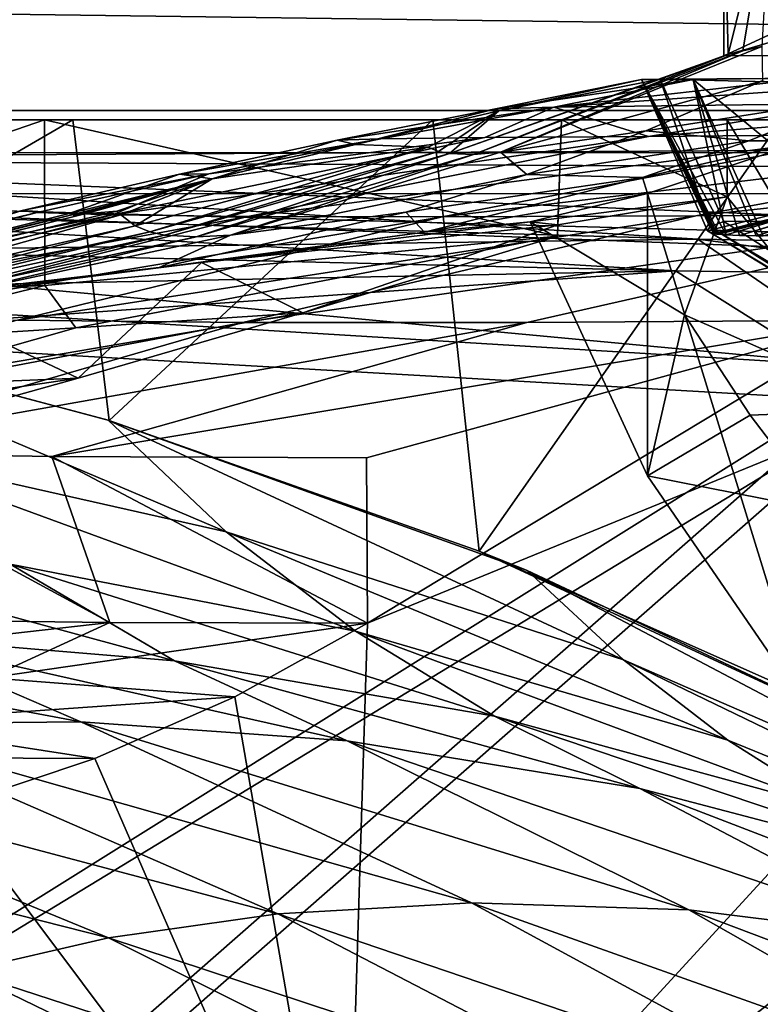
# Model space of a CAD drawing. Header units: metres. Extents: x -904 to 0, y -908 to 0.
# Tile 67 of 158: x -719 to -675, y -105 to -46. Entities that reach past the tile are written whole.
import ezdxf

# ---------------------------------------------------------------- set-up
doc = ezdxf.new("R2010")
doc.units = ezdxf.units.M

msp = doc.modelspace()

# ---------------------------------------------------------------- linework, layer by layer
at = {"layer": 'top'}
for points in [[(-885.9776, -3.567204, 2063.059814), (-239.308899, -51.564125, 2063.059814), (-25.973949, -3.563107, 2063.059814)], [(-843.492188, -35.081711, 2063.059814), (-239.308899, -51.564125, 2063.059814), (-885.9776, -3.567204, 2063.059814)], [(-25.973949, -3.563107, 163.059692), (-239.308899, -51.564125, 163.059692), (-885.977478, -3.567204, 163.059692)], [(-239.308899, -51.564125, 163.059692), (-843.492188, -35.081711, 163.059692), (-885.977478, -3.567204, 163.059692)], [(-392.993713, -47.427006, 1607.19397), (-606.616577, -27.078775, 1607.726807), (-676.729492, -47.703167, 1607.186768)], [(-606.616577, -27.078775, 1607.726807), (-641.800537, -31.519606, 1607.610596), (-676.729492, -47.703167, 1607.186768)], [(-676.729492, -47.703167, 1607.186768), (-641.800537, -31.519606, 1607.610596), (-676.721069, -37.69849, 1607.44873)], [(-843.492188, -35.081711, 2063.059814), (-840.820007, -39.149845, 2063.059814), (-239.308899, -51.564125, 2063.059814)], [(-239.308899, -51.564125, 163.059692), (-840.820007, -39.149845, 163.059692), (-843.492188, -35.081711, 163.059692)], [(-673.843506, -37.004681, 1687.840576), (-676.475647, -47.629524, 1617.058105), (-676.721069, -37.69849, 1607.44873)], [(-675.577393, -47.397617, 1645.847412), (-676.475647, -47.629524, 1617.058105), (-673.843506, -37.004681, 1687.840576)], [(-674.442749, -47.138855, 1674.632813), (-675.577393, -47.397617, 1645.847412), (-673.843506, -37.004681, 1687.840576)], [(-676.475647, -47.629524, 1617.058105), (-676.729492, -47.703167, 1607.186768), (-676.721069, -37.69849, 1607.44873)], [(-840.820007, -39.149845, 2063.059814), (-839.977417, -43.566975, 2063.059814), (-239.308899, -51.564125, 2063.059814)], [(-839.977417, -43.566975, 163.059692), (-840.820007, -39.149845, 163.059692), (-239.308899, -51.564125, 163.059692)], [(-239.308899, -51.564125, 2063.059814), (-839.977417, -43.566975, 2063.059814), (-839.977356, -51.567074, 2063.059814)], [(-839.977356, -51.567074, 163.059692), (-839.977417, -43.566975, 163.059692), (-239.308899, -51.564125, 163.059692)], [(-677.364441, -58.438087, 1470.990845), (-625.838684, -45.323685, 1506.101196), (-677.72467, -58.27211, 1507.729004)], [(-677.72467, -58.27211, 1507.729004), (-625.838684, -45.323685, 1506.101196), (-654.81665, -71.977325, 1518.557007)], [(-627.376648, -45.646812, 1471.302124), (-625.838684, -45.323685, 1506.101196), (-677.364441, -58.438087, 1470.990845)], [(-627.528748, -45.654129, 1466.454224), (-627.376648, -45.646812, 1471.302124), (-677.364441, -58.438087, 1470.990845)], [(-677.364441, -58.438087, 1470.990845), (-677.291931, -58.450283, 1466.161865), (-627.528748, -45.654129, 1466.454224)], [(-677.291931, -58.450283, 1466.161865), (-627.599548, -45.653931, 1464.030273), (-627.528748, -45.654129, 1466.454224)], [(-677.291931, -58.450283, 1466.161865), (-677.253967, -58.455486, 1463.748901), (-627.599548, -45.653931, 1464.030273)], [(-677.253967, -58.455486, 1463.748901), (-627.633606, -45.652882, 1462.817993), (-627.599548, -45.653931, 1464.030273)], [(-677.253967, -58.455486, 1463.748901), (-677.234558, -58.45789, 1462.539307), (-627.633606, -45.652882, 1462.817993)], [(-677.234558, -58.45789, 1462.539307), (-627.649963, -45.65192, 1462.212769), (-627.633606, -45.652882, 1462.817993)], [(-677.234558, -58.45789, 1462.539307), (-677.224915, -58.459023, 1461.94519), (-627.649963, -45.65192, 1462.212769)], [(-677.224915, -58.459023, 1461.94519), (-627.655701, -45.650486, 1461.910889), (-627.649963, -45.65192, 1462.212769)], [(-677.224915, -58.459023, 1461.94519), (-677.220825, -58.459492, 1461.694824), (-627.655701, -45.650486, 1461.910889)], [(-677.220825, -58.459492, 1461.694824), (-627.660522, -45.649426, 1461.594116), (-627.655701, -45.650486, 1461.910889)], [(-677.220825, -58.459492, 1461.694824), (-677.215515, -58.460094, 1461.368896), (-627.660522, -45.649426, 1461.594116)], [(-677.215515, -58.460094, 1461.368896), (-627.70929, -45.641529, 1459.209106), (-627.660522, -45.649426, 1461.594116)], [(-677.215515, -58.460094, 1461.368896), (-677.17572, -58.46423, 1458.969604), (-627.70929, -45.641529, 1459.209106)], [(-677.17572, -58.46423, 1458.969604), (-627.735901, -45.638176, 1458.092407), (-627.70929, -45.641529, 1459.209106)], [(-677.17572, -58.46423, 1458.969604), (-677.15448, -58.466316, 1457.881104), (-627.735901, -45.638176, 1458.092407)], [(-677.15448, -58.466316, 1457.881104), (-627.739014, -45.635853, 1457.799316), (-627.735901, -45.638176, 1458.092407)], [(-677.15448, -58.466316, 1457.881104), (-677.149841, -58.466785, 1457.669922), (-627.739014, -45.635853, 1457.799316)], [(-677.149841, -58.466785, 1457.669922), (-627.740967, -45.634384, 1457.452271), (-627.739014, -45.635853, 1457.799316)], [(-677.149841, -58.466785, 1457.669922), (-677.141724, -58.467598, 1457.302734), (-627.740967, -45.634384, 1457.452271)], [(-677.141724, -58.467598, 1457.302734), (-627.745056, -45.631191, 1456.767578), (-627.740967, -45.634384, 1457.452271)], [(-677.141724, -58.467598, 1457.302734), (-677.126099, -58.469162, 1456.595947), (-627.745056, -45.631191, 1456.767578)], [(-677.126099, -58.469162, 1456.595947), (-627.792236, -45.604076, 1451.495728), (-627.745056, -45.631191, 1456.767578)], [(-677.126099, -58.469162, 1456.595947), (-677.007568, -58.480793, 1451.216064), (-627.792236, -45.604076, 1451.495728)], [(-677.007568, -58.480793, 1451.216064), (-652.54126, -51.484077, 1432.524048), (-627.792236, -45.604076, 1451.495728)], [(-676.475647, -47.629524, 1617.058105), (-675.577393, -47.397617, 1645.847412), (-691.852417, -53.654686, 1645.976074)], [(-691.852417, -53.654686, 1645.976074), (-675.577393, -47.397617, 1645.847412), (-690.214478, -53.526592, 1674.782104)], [(-675.577393, -47.397617, 1645.847412), (-674.442749, -47.138855, 1674.632813), (-690.214478, -53.526592, 1674.782104)], [(-690.214478, -53.526592, 1674.782104), (-674.442749, -47.138855, 1674.632813), (-674.40033, -49.215008, 1789.75647)], [(-676.729492, -47.703167, 1607.186768), (-680.572144, -49.113285, 1607.149902), (-392.993713, -47.427006, 1607.19397)], [(-680.572144, -49.113285, 1607.149902), (-387.700989, -56.295364, 1606.961792), (-392.993713, -47.427006, 1607.19397)], [(-680.572144, -49.113285, 1607.149902), (-676.475647, -47.629524, 1617.058105), (-693.294556, -53.610924, 1617.156982)], [(-693.294556, -53.610924, 1617.156982), (-676.475647, -47.629524, 1617.058105), (-691.852417, -53.654686, 1645.976074)], [(-680.572144, -49.113285, 1607.149902), (-676.729492, -47.703167, 1607.186768), (-676.475647, -47.629524, 1617.058105)], [(-690.317322, -51.025047, 1551.963745), (-680.572144, -49.113285, 1607.149902), (-693.294556, -53.610924, 1617.156982)], [(-686.994141, -50.796169, 1327.255371), (-678.573547, -49.138653, 1368.492554), (-690.516663, -50.902607, 1439.581299)], [(-678.573547, -49.138653, 1368.492554), (-681.69519, -49.138737, 1487.796631), (-690.516663, -50.902607, 1439.581299)], [(-690.516663, -50.902607, 1439.581299), (-681.69519, -49.138737, 1487.796631), (-690.317322, -51.025047, 1551.963745)], [(-681.69519, -49.138737, 1487.796631), (-680.572144, -49.113285, 1607.149902), (-690.317322, -51.025047, 1551.963745)], [(-674.40033, -49.215008, 1789.75647), (-681.437012, -52.230534, 1789.839722), (-690.214478, -53.526592, 1674.782104)], [(-669.095581, -50.583603, 1103.234131), (-660.0755, -48.919163, 1130.563721), (-686.994141, -50.796169, 1327.255371)], [(-660.0755, -48.919163, 1130.563721), (-671.350098, -49.028675, 1249.370605), (-686.994141, -50.796169, 1327.255371)], [(-686.994141, -50.796169, 1327.255371), (-671.350098, -49.028675, 1249.370605), (-678.573547, -49.138653, 1368.492554)], [(-681.69519, -49.138737, 1487.796631), (-677.580322, -58.030148, 1557.350708), (-680.572144, -49.113285, 1607.149902)], [(-681.69519, -49.138737, 1487.796631), (-678.573547, -49.138653, 1368.492554), (-676.597778, -58.520203, 1432.524048)], [(-677.007568, -58.480793, 1451.216064), (-681.69519, -49.138737, 1487.796631), (-676.597778, -58.520203, 1432.524048)], [(-677.007568, -58.480793, 1451.216064), (-677.126099, -58.469162, 1456.595947), (-681.69519, -49.138737, 1487.796631)], [(-677.126099, -58.469162, 1456.595947), (-677.141724, -58.467598, 1457.302734), (-681.69519, -49.138737, 1487.796631)], [(-681.69519, -49.138737, 1487.796631), (-677.141724, -58.467598, 1457.302734), (-677.149841, -58.466785, 1457.669922)], [(-677.149841, -58.466785, 1457.669922), (-677.15448, -58.466316, 1457.881104), (-681.69519, -49.138737, 1487.796631)], [(-677.15448, -58.466316, 1457.881104), (-677.17572, -58.46423, 1458.969604), (-681.69519, -49.138737, 1487.796631)], [(-681.69519, -49.138737, 1487.796631), (-677.17572, -58.46423, 1458.969604), (-677.215515, -58.460094, 1461.368896)], [(-677.215515, -58.460094, 1461.368896), (-677.220825, -58.459492, 1461.694824), (-681.69519, -49.138737, 1487.796631)], [(-677.220825, -58.459492, 1461.694824), (-677.224915, -58.459023, 1461.94519), (-681.69519, -49.138737, 1487.796631)], [(-681.69519, -49.138737, 1487.796631), (-677.224915, -58.459023, 1461.94519), (-677.234558, -58.45789, 1462.539307)], [(-677.234558, -58.45789, 1462.539307), (-677.253967, -58.455486, 1463.748901), (-681.69519, -49.138737, 1487.796631)], [(-677.253967, -58.455486, 1463.748901), (-677.291931, -58.450283, 1466.161865), (-681.69519, -49.138737, 1487.796631)], [(-681.69519, -49.138737, 1487.796631), (-677.291931, -58.450283, 1466.161865), (-677.364441, -58.438087, 1470.990845)], [(-677.364441, -58.438087, 1470.990845), (-677.72467, -58.27211, 1507.729004), (-681.69519, -49.138737, 1487.796631)], [(-677.72467, -58.27211, 1507.729004), (-677.580322, -58.030148, 1557.350708), (-681.69519, -49.138737, 1487.796631)], [(-668.942444, -50.279713, 1904.539063), (-681.437012, -52.230534, 1789.839722), (-674.40033, -49.215008, 1789.75647)], [(-680.572144, -49.113285, 1607.149902), (-676.740051, -57.707558, 1606.950562), (-387.700989, -56.295364, 1606.961792)], [(-677.580322, -58.030148, 1557.350708), (-676.740051, -57.707558, 1606.950562), (-680.572144, -49.113285, 1607.149902)], [(-671.350098, -49.028675, 1249.370605), (-667.079529, -58.56694, 1249.247925), (-678.573547, -49.138653, 1368.492554)], [(-676.597778, -58.520203, 1432.524048), (-678.573547, -49.138653, 1368.492554), (-675.789124, -58.555019, 1405.214722)], [(-678.573547, -49.138653, 1368.492554), (-674.770081, -58.566273, 1377.948853), (-675.789124, -58.555019, 1405.214722)], [(-667.079529, -58.56694, 1249.247925), (-674.363586, -58.5676, 1368.349976), (-678.573547, -49.138653, 1368.492554)], [(-678.573547, -49.138653, 1368.492554), (-674.363586, -58.5676, 1368.349976), (-674.770081, -58.566273, 1377.948853)], [(-606.136536, -51.913334, 661.366394), (-699.573181, -124.930893, 659.502441), (-590.518311, -49.992722, 661.435425)], [(-699.573181, -124.930893, 659.502441), (-663.146606, -147.079544, 658.922424), (-590.518311, -49.992722, 661.435425)], [(-668.942444, -50.279713, 1904.539063), (-675.231079, -52.840748, 1904.596069), (-681.437012, -52.230534, 1789.839722)], [(-667.811035, -52.455902, 991.996216), (-654.761719, -50.456821, 991.771729), (-681.277405, -52.566521, 1103.477173)], [(-654.761719, -50.456821, 991.771729), (-669.095581, -50.583603, 1103.234131), (-681.277405, -52.566521, 1103.477173)], [(-671.847412, -52.832878, 1944.112305), (-675.231079, -52.840748, 1904.596069), (-668.942444, -50.279713, 1904.539063)], [(-686.994141, -50.796169, 1327.255371), (-690.516663, -50.902607, 1439.581299), (-700.076782, -52.79612, 1439.706055)], [(-700.076782, -52.79612, 1439.706055), (-697.433167, -52.708385, 1327.449585), (-686.994141, -50.796169, 1327.255371)], [(-690.516663, -50.902607, 1439.581299), (-698.974731, -53.059723, 1551.982422), (-700.076782, -52.79612, 1439.706055)], [(-690.317322, -51.025047, 1551.963745), (-698.974731, -53.059723, 1551.982422), (-690.516663, -50.902607, 1439.581299)], [(-690.317322, -51.025047, 1551.963745), (-694.590576, -53.220219, 1588.328369), (-698.974731, -53.059723, 1551.982422)], [(-686.994141, -50.796169, 1327.255371), (-697.433167, -52.708385, 1327.449585), (-691.157104, -52.642071, 1215.333984)], [(-693.955383, -53.478996, 1602.743408), (-694.590576, -53.220219, 1588.328369), (-690.317322, -51.025047, 1551.963745)], [(-693.294556, -53.610924, 1617.156982), (-693.955383, -53.478996, 1602.743408), (-690.317322, -51.025047, 1551.963745)], [(-681.277405, -52.566521, 1103.477173), (-686.994141, -50.796169, 1327.255371), (-691.157104, -52.642071, 1215.333984)], [(-681.277405, -52.566521, 1103.477173), (-669.095581, -50.583603, 1103.234131), (-686.994141, -50.796169, 1327.255371)], [(-239.308899, -51.564125, 163.059692), (-446.597717, -51.562679, 178.448685), (-839.977356, -51.567074, 163.059692)], [(-446.597717, -51.562679, 178.448685), (-467.232391, -51.565266, 179.128387), (-839.977356, -51.567074, 163.059692)], [(-839.977356, -51.567074, 2063.059814), (-467.355255, -51.565228, 2039.645508), (-239.308899, -51.564125, 2063.059814)], [(-519.952271, -51.565491, 2038.379517), (-467.355255, -51.565228, 2039.645508), (-839.977356, -51.567074, 2063.059814)], [(-839.977356, -51.567074, 163.059692), (-467.232391, -51.565266, 179.128387), (-488.072296, -51.565376, 181.206223)], [(-488.072296, -51.565376, 181.206223), (-509.120331, -51.565487, 184.762558), (-839.977356, -51.567074, 163.059692)], [(-509.120331, -51.565487, 184.762558), (-530.752747, -51.565582, 190.011917), (-839.977356, -51.567074, 163.059692)], [(-572.431702, -51.56575, 2034.584595), (-519.952271, -51.565491, 2038.379517), (-839.977356, -51.567074, 2063.059814)], [(-839.977356, -51.567074, 163.059692), (-530.752747, -51.565582, 190.011917), (-552.826843, -51.565697, 197.137772)], [(-552.826843, -51.565697, 197.137772), (-575.18042, -51.565811, 206.322891), (-839.977356, -51.567074, 163.059692)], [(-839.977356, -51.567074, 2063.059814), (-750.220703, -51.566608, 2041.852539), (-572.431702, -51.56575, 2034.584595)], [(-575.18042, -51.565811, 206.322891), (-716.040283, -51.566532, 218.190094), (-839.977356, -51.567074, 163.059692)], [(-839.977356, -51.567074, 163.059692), (-716.040283, -51.566532, 218.190094), (-738.257874, -51.566612, 215.371262)], [(-750.220703, -51.566608, 2041.852539), (-624.672058, -51.56601, 2028.267822), (-572.431702, -51.56575, 2034.584595)], [(-750.220703, -51.566608, 2041.852539), (-717.745789, -51.566448, 2032.447632), (-624.672058, -51.56601, 2028.267822)], [(-717.745789, -51.566448, 2032.447632), (-750.220703, -51.566608, 2041.852539), (-750.219421, -62.755829, 2039.87915)], [(-717.745789, -51.566448, 2032.447632), (-750.219421, -62.755829, 2039.87915), (-717.723267, -61.580204, 2030.67395)], [(-736.79657, -63.604694, 217.677368), (-738.257874, -51.566612, 215.371262), (-716.040283, -51.566532, 218.190094)], [(-713.837402, -69.726563, 221.732346), (-736.79657, -63.604694, 217.677368), (-716.040283, -51.566532, 218.190094)], [(-717.745789, -51.566448, 2032.447632), (-676.5354, -51.566265, 2019.448486), (-624.672058, -51.56601, 2028.267822)], [(-717.745789, -51.566448, 2032.447632), (-686.5354, -51.566296, 2019.448486), (-676.5354, -51.566265, 2019.448486)], [(-686.5354, -51.566296, 2019.448486), (-717.745789, -51.566448, 2032.447632), (-686.772827, -58.596397, 2018.32373)], [(-686.772827, -58.596397, 2018.32373), (-717.745789, -51.566448, 2032.447632), (-717.723267, -61.580204, 2030.67395)], [(-575.18042, -51.565811, 206.322891), (-694.304688, -51.566387, 221.456497), (-716.040283, -51.566532, 218.190094)], [(-713.837402, -69.726563, 221.732346), (-716.040283, -51.566532, 218.190094), (-694.304688, -51.566387, 221.456497)], [(-691.508057, -77.616821, 226.568298), (-713.837402, -69.726563, 221.732346), (-694.304688, -51.566387, 221.456497)], [(-673.222168, -51.566269, 225.094833), (-694.304688, -51.566387, 221.456497), (-575.18042, -51.565811, 206.322891)], [(-691.508057, -77.616821, 226.568298), (-694.304688, -51.566387, 221.456497), (-673.222168, -51.566269, 225.094833)], [(-670.081665, -87.140091, 232.05661), (-691.508057, -77.616821, 226.568298), (-673.222168, -51.566269, 225.094833)], [(-686.749878, -57.9034, 2018.434814), (-686.5354, -51.566296, 2019.448486), (-686.772827, -58.596397, 2018.32373)], [(-686.5354, -51.566296, 2019.448486), (-686.749878, -57.9034, 2018.434814), (-676.5354, -56.227249, 2018.626587)], [(-676.5354, -51.566265, 2019.448486), (-686.5354, -51.566296, 2019.448486), (-676.5354, -56.227249, 2018.626587)], [(-677.007568, -58.480793, 1451.216064), (-676.597778, -58.520203, 1432.524048), (-652.54126, -51.484077, 1432.524048)], [(-676.597778, -58.520203, 1432.524048), (-675.789124, -58.555019, 1405.214722), (-652.54126, -51.484077, 1432.524048)], [(-676.5354, -51.566265, 2019.448486), (-666.153809, -69.048439, 2018.337402), (-624.672058, -51.56601, 2028.267822)], [(-676.5354, -51.566265, 2019.448486), (-676.5354, -56.227249, 2018.626587), (-666.153809, -69.048439, 2018.337402)], [(-674.770081, -58.566273, 1377.948853), (-651.268555, -51.218979, 1377.949463), (-675.789124, -58.555019, 1405.214722)], [(-651.268555, -51.218979, 1377.949463), (-652.107727, -51.345516, 1405.288208), (-675.789124, -58.555019, 1405.214722)], [(-675.789124, -58.555019, 1405.214722), (-652.107727, -51.345516, 1405.288208), (-652.54126, -51.484077, 1432.524048)], [(-674.770081, -58.566273, 1377.948853), (-674.363586, -58.5676, 1368.349976), (-651.268555, -51.218979, 1377.949463)], [(-606.136536, -51.913334, 661.366394), (-637.192749, -56.981213, 661.227844), (-699.573181, -124.930893, 659.502441)], [(-667.811035, -52.455902, 991.996216), (-693.73999, -57.422005, 992.433289), (-650.766357, -52.31934, 881.005737)], [(-693.73999, -57.422005, 992.433289), (-678.420044, -57.364502, 881.352661), (-650.766357, -52.31934, 881.005737)], [(-681.437012, -52.230534, 1789.839722), (-688.623352, -54.87331, 1789.914185), (-690.214478, -53.526592, 1674.782104)], [(-675.231079, -52.840748, 1904.596069), (-688.623352, -54.87331, 1789.914185), (-681.437012, -52.230534, 1789.839722)], [(-650.766357, -52.31934, 881.005737), (-678.420044, -57.364502, 881.352661), (-630.168396, -52.137558, 770.618347)], [(-678.420044, -57.364502, 881.352661), (-659.543945, -57.217239, 770.81958), (-630.168396, -52.137558, 770.618347)], [(-691.157104, -52.642071, 1215.333984), (-713.637146, -57.312092, 1215.782227), (-681.277405, -52.566521, 1103.477173)], [(-713.637146, -57.312092, 1215.782227), (-705.482178, -57.404751, 1103.947998), (-681.277405, -52.566521, 1103.477173)], [(-707.832947, -54.834736, 1327.637329), (-713.637146, -57.312092, 1215.782227), (-691.157104, -52.642071, 1215.333984)], [(-700.076782, -52.79612, 1439.706055), (-709.608032, -54.845512, 1439.825195), (-697.433167, -52.708385, 1327.449585)], [(-709.608032, -54.845512, 1439.825195), (-707.832947, -54.834736, 1327.637329), (-697.433167, -52.708385, 1327.449585)], [(-707.625366, -55.128059, 1551.999756), (-709.608032, -54.845512, 1439.825195), (-700.076782, -52.79612, 1439.706055)], [(-697.433167, -52.708385, 1327.449585), (-707.832947, -54.834736, 1327.637329), (-691.157104, -52.642071, 1215.333984)], [(-698.974731, -53.059723, 1551.982422), (-707.625366, -55.128059, 1551.999756), (-700.076782, -52.79612, 1439.706055)], [(-681.277405, -52.566521, 1103.477173), (-705.482178, -57.404751, 1103.947998), (-667.811035, -52.455902, 991.996216)], [(-705.482178, -57.404751, 1103.947998), (-693.73999, -57.422005, 992.433289), (-667.811035, -52.455902, 991.996216)], [(-681.651672, -55.045105, 1904.648071), (-688.623352, -54.87331, 1789.914185), (-675.231079, -52.840748, 1904.596069)], [(-681.336731, -56.008152, 1951.036011), (-681.651672, -55.045109, 1904.648071), (-671.847412, -52.832878, 1944.112305)], [(-681.651672, -55.045109, 1904.648071), (-681.651672, -55.045105, 1904.648071), (-671.847412, -52.832878, 1944.112305)], [(-671.847412, -52.832878, 1944.112305), (-681.651672, -55.045105, 1904.648071), (-675.231079, -52.840748, 1904.596069)], [(-681.336731, -56.008152, 1951.036011), (-671.847412, -52.832878, 1944.112305), (-671.826111, -86.944016, 1963.797729)], [(-711.395569, -58.330513, 1602.79248), (-712.268433, -57.964592, 1588.360107), (-694.590576, -53.220219, 1588.328369)], [(-712.268433, -57.964592, 1588.360107), (-707.625366, -55.128059, 1551.999756), (-694.590576, -53.220219, 1588.328369)], [(-711.395569, -58.330513, 1602.79248), (-694.590576, -53.220219, 1588.328369), (-693.955383, -53.478996, 1602.743408)], [(-710.501953, -58.528481, 1617.220825), (-711.395569, -58.330513, 1602.79248), (-693.955383, -53.478996, 1602.743408)], [(-710.501953, -58.528481, 1617.220825), (-693.955383, -53.478996, 1602.743408), (-693.294556, -53.610924, 1617.156982)], [(-694.590576, -53.220219, 1588.328369), (-707.625366, -55.128059, 1551.999756), (-698.974731, -53.059723, 1551.982422)], [(-708.601807, -58.636147, 1646.064453), (-710.501953, -58.528481, 1617.220825), (-693.294556, -53.610924, 1617.156982)], [(-708.601807, -58.636147, 1646.064453), (-693.294556, -53.610924, 1617.156982), (-691.852417, -53.654686, 1645.976074)], [(-706.511169, -58.523956, 1674.889526), (-708.601807, -58.636147, 1646.064453), (-691.852417, -53.654686, 1645.976074)], [(-690.214478, -53.526592, 1674.782104), (-688.623352, -54.87331, 1789.914185), (-706.511169, -58.523956, 1674.889526)], [(-690.214478, -53.526592, 1674.782104), (-706.511169, -58.523956, 1674.889526), (-691.852417, -53.654686, 1645.976074)], [(-719.10675, -57.050041, 1439.938721), (-718.188416, -57.174168, 1327.818604), (-707.832947, -54.834736, 1327.637329)], [(-709.608032, -54.845512, 1439.825195), (-719.10675, -57.050041, 1439.938721), (-707.832947, -54.834736, 1327.637329)], [(-716.268677, -57.229954, 1552.015625), (-719.10675, -57.050041, 1439.938721), (-709.608032, -54.845512, 1439.825195)], [(-718.188416, -57.174168, 1327.818604), (-713.637146, -57.312092, 1215.782227), (-707.832947, -54.834736, 1327.637329)], [(-707.625366, -55.128059, 1551.999756), (-716.268677, -57.229954, 1552.015625), (-709.608032, -54.845512, 1439.825195)], [(-716.017151, -57.290825, 1559.049561), (-716.268677, -57.229954, 1552.015625), (-707.625366, -55.128059, 1551.999756)], [(-715.980103, -57.341629, 1562.641357), (-716.017151, -57.290825, 1559.049561), (-707.625366, -55.128059, 1551.999756)], [(-715.980103, -57.341629, 1562.641357), (-707.625366, -55.128059, 1551.999756), (-715.307922, -57.250824, 1566.12439)], [(-707.625366, -55.128059, 1551.999756), (-713.383423, -57.078003, 1570.325073), (-715.307922, -57.250824, 1566.12439)], [(-713.148926, -57.310753, 1573.925415), (-713.383423, -57.078003, 1570.325073), (-707.625366, -55.128059, 1551.999756)], [(-712.268433, -57.964592, 1588.360107), (-713.148926, -57.310753, 1573.925415), (-707.625366, -55.128059, 1551.999756)], [(-688.623352, -54.87331, 1789.914185), (-695.938782, -57.136173, 1789.979858), (-706.511169, -58.523956, 1674.889526)], [(-695.938782, -57.136173, 1789.979858), (-681.651672, -55.045109, 1904.648071), (-695.938843, -57.136177, 1789.979858)], [(-695.938843, -57.136177, 1789.979858), (-681.651672, -55.045109, 1904.648071), (-694.814087, -58.359833, 1904.736328)], [(-688.623352, -54.87331, 1789.914185), (-681.651672, -55.045105, 1904.648071), (-695.938782, -57.136173, 1789.979858)], [(-681.651672, -55.045105, 1904.648071), (-681.651672, -55.045109, 1904.648071), (-695.938782, -57.136173, 1789.979858)], [(-681.651672, -55.045109, 1904.648071), (-681.336731, -56.008152, 1951.036011), (-694.814087, -58.359833, 1904.736328)], [(-694.814087, -58.359833, 1904.736328), (-681.336731, -56.008152, 1951.036011), (-688.421509, -57.72229, 1958.627319)], [(-688.421509, -57.72229, 1958.627319), (-681.336731, -56.008152, 1951.036011), (-681.336914, -73.076019, 1960.890259)], [(-676.5354, -56.227249, 2018.626587), (-686.749878, -57.9034, 2018.434814), (-688.421509, -57.72229, 1958.627319)], [(-676.5354, -56.227249, 2018.626587), (-688.421509, -57.72229, 1958.627319), (-679.103699, -63.336586, 1989.019043)], [(-681.336731, -56.008152, 1951.036011), (-671.826111, -86.944016, 1963.797729), (-681.336914, -73.076019, 1960.890259)], [(-666.153809, -69.048439, 2018.337402), (-676.5354, -56.227249, 2018.626587), (-679.103699, -63.336586, 1989.019043)], [(-676.740051, -57.707558, 1606.950562), (-653.710815, -72.309532, 1606.576172), (-387.700989, -56.295364, 1606.961792)], [(-713.383484, -57.078007, 1570.325073), (-749.44281, -65.717422, 1570.321777), (-715.307922, -57.250828, 1566.12439)], [(-749.172974, -65.667244, 1573.921265), (-749.44281, -65.717422, 1570.321777), (-713.383484, -57.078007, 1570.325073)], [(-749.172974, -65.667244, 1573.921265), (-713.383484, -57.078007, 1570.325073), (-713.148926, -57.310757, 1573.925415)], [(-733.529968, -61.5336, 1552.043091), (-737.988586, -61.920437, 1440.148315), (-719.10675, -57.050045, 1439.938721)], [(-737.988586, -61.920437, 1440.148315), (-718.188416, -57.174171, 1327.818604), (-719.10675, -57.050045, 1439.938721)], [(-733.529968, -61.5336, 1552.043091), (-719.10675, -57.050045, 1439.938721), (-716.268677, -57.229958, 1552.015625)], [(-716.268677, -57.229958, 1552.015625), (-719.10675, -57.050045, 1439.938721), (-719.10675, -57.050041, 1439.938721)], [(-719.10675, -57.050045, 1439.938721), (-718.188416, -57.174168, 1327.818604), (-719.10675, -57.050041, 1439.938721)], [(-719.10675, -57.050041, 1439.938721), (-716.268677, -57.229954, 1552.015625), (-716.268677, -57.229958, 1552.015625)], [(-719.10675, -57.050045, 1439.938721), (-718.188416, -57.174171, 1327.818604), (-718.188416, -57.174168, 1327.818604)], [(-713.383423, -57.078003, 1570.325073), (-713.383484, -57.078007, 1570.325073), (-715.307922, -57.250824, 1566.12439)], [(-715.307922, -57.250824, 1566.12439), (-713.383484, -57.078007, 1570.325073), (-715.307922, -57.250828, 1566.12439)], [(-713.148926, -57.310757, 1573.925415), (-713.383484, -57.078007, 1570.325073), (-713.383423, -57.078003, 1570.325073)], [(-713.148926, -57.310757, 1573.925415), (-713.383423, -57.078003, 1570.325073), (-713.148926, -57.310753, 1573.925415)], [(-637.192749, -56.981213, 661.227844), (-698.250366, -81.97522, 660.627258), (-699.573181, -124.930893, 659.502441)], [(-637.192749, -56.981213, 661.227844), (-667.944397, -63.67429, 661.088806), (-698.250366, -81.97522, 660.627258)], [(-749.749573, -65.775154, 1566.162964), (-750.26123, -65.87307, 1559.086914), (-716.017212, -57.290829, 1559.049561)], [(-716.017212, -57.290829, 1559.049561), (-750.26123, -65.87307, 1559.086914), (-733.529968, -61.5336, 1552.043091)], [(-715.307922, -57.250828, 1566.12439), (-749.44281, -65.717422, 1570.321777), (-749.749573, -65.775154, 1566.162964)], [(-715.307922, -57.250828, 1566.12439), (-749.749573, -65.775154, 1566.162964), (-716.017212, -57.290829, 1559.049561)], [(-730.110229, -62.049801, 1588.369873), (-749.172974, -65.667244, 1573.921265), (-713.148926, -57.310757, 1573.925415)], [(-737.988586, -61.920437, 1440.148315), (-738.74353, -62.487206, 1328.161255), (-718.188416, -57.174171, 1327.818604)], [(-738.74353, -62.487206, 1328.161255), (-713.637146, -57.312096, 1215.782227), (-718.188416, -57.174171, 1327.818604)], [(-738.74353, -62.487206, 1328.161255), (-735.883118, -62.995476, 1216.205444), (-713.637146, -57.312096, 1215.782227)], [(-735.883118, -62.995476, 1216.205444), (-705.482239, -57.404755, 1103.947998), (-713.637146, -57.312096, 1215.782227)], [(-705.482239, -57.404755, 1103.947998), (-735.883118, -62.995476, 1216.205444), (-729.42804, -63.396309, 1104.397461)], [(-716.017212, -57.290829, 1559.049561), (-733.529968, -61.5336, 1552.043091), (-716.268677, -57.229958, 1552.015625)], [(-730.110229, -62.049801, 1588.369873), (-713.148926, -57.310757, 1573.925415), (-712.268433, -57.964596, 1588.360107)], [(-693.73999, -57.422012, 992.433289), (-705.482239, -57.404755, 1103.947998), (-729.42804, -63.396309, 1104.397461)], [(-729.42804, -63.396309, 1104.397461), (-719.390991, -63.668213, 992.853638), (-693.73999, -57.422012, 992.433289)], [(-719.390991, -63.668213, 992.853638), (-678.420044, -57.36451, 881.352661), (-693.73999, -57.422012, 992.433289)], [(-705.781616, -63.809055, 881.688293), (-678.420044, -57.36451, 881.352661), (-719.390991, -63.668213, 992.853638)], [(-718.188416, -57.174171, 1327.818604), (-713.637146, -57.312092, 1215.782227), (-718.188416, -57.174168, 1327.818604)], [(-718.188416, -57.174171, 1327.818604), (-713.637146, -57.312096, 1215.782227), (-713.637146, -57.312092, 1215.782227)], [(-716.268677, -57.229954, 1552.015625), (-716.017212, -57.290829, 1559.049561), (-716.268677, -57.229958, 1552.015625)], [(-716.268677, -57.229954, 1552.015625), (-716.017151, -57.290825, 1559.049561), (-716.017212, -57.290829, 1559.049561)], [(-715.307922, -57.250828, 1566.12439), (-716.017212, -57.290829, 1559.049561), (-715.980103, -57.341629, 1562.641357)], [(-716.017212, -57.290829, 1559.049561), (-716.017151, -57.290825, 1559.049561), (-715.980103, -57.341629, 1562.641357)], [(-715.307922, -57.250828, 1566.12439), (-715.980103, -57.341629, 1562.641357), (-715.307922, -57.250824, 1566.12439)], [(-713.637146, -57.312096, 1215.782227), (-705.482178, -57.404751, 1103.947998), (-713.637146, -57.312092, 1215.782227)], [(-713.637146, -57.312096, 1215.782227), (-705.482239, -57.404755, 1103.947998), (-705.482178, -57.404751, 1103.947998)], [(-712.268433, -57.964596, 1588.360107), (-713.148926, -57.310753, 1573.925415), (-712.268433, -57.964592, 1588.360107)], [(-712.268433, -57.964596, 1588.360107), (-713.148926, -57.310757, 1573.925415), (-713.148926, -57.310753, 1573.925415)], [(-694.814087, -58.359833, 1904.736328), (-710.874573, -60.497696, 1790.08374), (-695.938843, -57.136177, 1789.979858)], [(-710.874573, -60.497696, 1790.08374), (-706.511169, -58.52396, 1674.889526), (-695.938843, -57.136177, 1789.979858)], [(-706.511169, -58.523956, 1674.889526), (-695.938782, -57.136173, 1789.979858), (-695.938843, -57.136177, 1789.979858)], [(-695.938843, -57.136177, 1789.979858), (-706.511169, -58.52396, 1674.889526), (-706.511169, -58.523956, 1674.889526)], [(-688.617249, -63.810783, 771.015198), (-659.544006, -57.217247, 770.81958), (-705.781616, -63.809055, 881.688293)], [(-659.544006, -57.217247, 770.81958), (-678.420044, -57.36451, 881.352661), (-705.781616, -63.809055, 881.688293)], [(-705.482239, -57.404755, 1103.947998), (-693.73999, -57.422005, 992.433289), (-705.482178, -57.404751, 1103.947998)], [(-693.73999, -57.422005, 992.433289), (-705.482239, -57.404755, 1103.947998), (-693.73999, -57.422012, 992.433289)], [(-678.420044, -57.364502, 881.352661), (-693.73999, -57.422005, 992.433289), (-693.73999, -57.422012, 992.433289)], [(-693.73999, -57.422012, 992.433289), (-678.420044, -57.36451, 881.352661), (-678.420044, -57.364502, 881.352661)], [(-688.617249, -63.810783, 771.015198), (-667.944397, -63.67429, 661.088806), (-659.544006, -57.217247, 770.81958)], [(-678.420044, -57.36451, 881.352661), (-659.543945, -57.217239, 770.81958), (-678.420044, -57.364502, 881.352661)], [(-678.420044, -57.36451, 881.352661), (-659.544006, -57.217247, 770.81958), (-659.543945, -57.217239, 770.81958)], [(-729.065857, -62.262619, 1602.811279), (-730.110229, -62.049801, 1588.369873), (-712.268433, -57.964596, 1588.360107)], [(-729.065857, -62.262619, 1602.811279), (-712.268433, -57.964596, 1588.360107), (-711.395569, -58.330517, 1602.79248)], [(-711.395569, -58.330517, 1602.79248), (-712.268433, -57.964592, 1588.360107), (-711.395569, -58.330513, 1602.79248)], [(-711.395569, -58.330517, 1602.79248), (-712.268433, -57.964596, 1588.360107), (-712.268433, -57.964592, 1588.360107)], [(-686.749878, -57.9034, 2018.434814), (-708.269531, -60.181992, 1904.802734), (-688.421509, -57.72229, 1958.627319)], [(-688.421509, -57.72229, 1958.627319), (-708.269531, -60.181992, 1904.802734), (-694.814087, -58.359833, 1904.736328)], [(-702.159363, -63.223042, 1939.232544), (-708.269531, -60.181992, 1904.802734), (-686.749878, -57.9034, 2018.434814)], [(-686.772827, -58.596397, 2018.32373), (-702.159363, -63.223042, 1939.232544), (-686.749878, -57.9034, 2018.434814)], [(-679.103699, -63.336586, 1989.019043), (-688.421509, -57.72229, 1958.627319), (-681.336914, -73.076019, 1960.890259)], [(-654.772949, -72.232903, 1562.806396), (-677.580322, -58.030148, 1557.350708), (-677.72467, -58.27211, 1507.729004)], [(-654.81665, -71.977325, 1518.557007), (-654.772949, -72.232903, 1562.806396), (-677.72467, -58.27211, 1507.729004)], [(-676.740051, -57.707558, 1606.950562), (-677.580322, -58.030148, 1557.350708), (-653.710815, -72.309532, 1606.576172)], [(-677.580322, -58.030148, 1557.350708), (-654.772949, -72.232903, 1562.806396), (-653.710815, -72.309532, 1606.576172)], [(-727.985962, -62.348038, 1617.249268), (-729.065857, -62.262619, 1602.811279), (-711.395569, -58.330517, 1602.79248)], [(-727.985962, -62.348038, 1617.249268), (-711.395569, -58.330517, 1602.79248), (-710.501953, -58.528484, 1617.220825)], [(-725.688171, -62.299686, 1646.111938), (-727.985962, -62.348038, 1617.249268), (-710.501953, -58.528484, 1617.220825)], [(-725.688171, -62.299686, 1646.111938), (-710.501953, -58.528484, 1617.220825), (-708.601868, -58.63615, 1646.064453)], [(-723.181213, -62.083748, 1674.954346), (-725.688171, -62.299686, 1646.111938), (-708.601868, -58.63615, 1646.064453)], [(-710.874573, -60.497696, 1790.08374), (-723.181213, -62.083748, 1674.954346), (-706.511169, -58.52396, 1674.889526)], [(-723.181213, -62.083748, 1674.954346), (-708.601868, -58.63615, 1646.064453), (-706.511169, -58.52396, 1674.889526)], [(-715.858276, -64.130547, 1953.164429), (-686.772827, -58.596397, 2018.32373), (-717.723267, -61.580204, 2030.67395)], [(-702.159363, -63.223042, 1939.232544), (-686.772827, -58.596397, 2018.32373), (-715.858276, -64.130547, 1953.164429)], [(-710.501953, -58.528484, 1617.220825), (-711.395569, -58.330513, 1602.79248), (-710.501953, -58.528481, 1617.220825)], [(-710.501953, -58.528484, 1617.220825), (-711.395569, -58.330517, 1602.79248), (-711.395569, -58.330513, 1602.79248)], [(-708.269531, -60.181992, 1904.802734), (-710.874573, -60.497696, 1790.08374), (-694.814087, -58.359833, 1904.736328)], [(-708.601868, -58.63615, 1646.064453), (-710.501953, -58.528481, 1617.220825), (-708.601807, -58.636147, 1646.064453)], [(-708.601868, -58.63615, 1646.064453), (-710.501953, -58.528484, 1617.220825), (-710.501953, -58.528481, 1617.220825)], [(-706.511169, -58.52396, 1674.889526), (-708.601868, -58.63615, 1646.064453), (-708.601807, -58.636147, 1646.064453)], [(-706.511169, -58.52396, 1674.889526), (-708.601807, -58.636147, 1646.064453), (-706.511169, -58.523956, 1674.889526)], [(-708.269531, -60.181992, 1904.802734), (-726.074707, -62.275997, 1790.150269), (-710.874573, -60.497696, 1790.08374)], [(-715.726746, -67.177788, 1859.772705), (-726.074707, -62.275997, 1790.150269), (-708.269531, -60.181992, 1904.802734)], [(-726.074707, -62.275997, 1790.150269), (-723.181213, -62.083748, 1674.954346), (-710.874573, -60.497696, 1790.08374)], [(-702.159363, -63.223042, 1939.232544), (-715.726746, -67.177788, 1859.772705), (-708.269531, -60.181992, 1904.802734)], [(-750.219421, -62.755829, 2039.87915), (-719.952454, -61.616341, 2034.453003), (-717.723267, -61.580204, 2030.67395)], [(-719.952454, -61.616341, 2034.453003), (-732.209717, -65.156288, 1953.042236), (-717.723267, -61.580204, 2030.67395)], [(-717.723267, -61.580204, 2030.67395), (-732.209717, -65.156288, 1953.042236), (-715.858276, -64.130547, 1953.164429)], [(-715.726746, -67.177788, 1859.772705), (-727.464966, -70.450699, 1779.991333), (-726.074707, -62.275997, 1790.150269)], [(-729.022949, -71.43811, 436.997742), (-737.332275, -63.484726, 435.237244), (-706.781189, -76.455765, 409.234253)], [(-737.332275, -63.484726, 435.237244), (-713.90332, -69.70594, 407.43335), (-706.781189, -76.455765, 409.234253)], [(-713.90332, -69.70594, 407.43335), (-737.332275, -63.484726, 435.237244), (-736.79657, -63.604694, 217.677368)], [(-713.837402, -69.726563, 221.732346), (-713.90332, -69.70594, 407.43335), (-736.79657, -63.604694, 217.677368)], [(-715.726746, -67.177788, 1859.772705), (-702.159363, -63.223042, 1939.232544), (-728.394775, -67.703293, 1871.577026)], [(-728.394775, -67.703293, 1871.577026), (-702.159363, -63.223042, 1939.232544), (-715.858276, -64.130547, 1953.164429)], [(-681.336914, -73.076019, 1960.890259), (-675.14624, -69.404274, 1989.514282), (-679.103699, -63.336586, 1989.019043)], [(-675.14624, -69.404274, 1989.514282), (-666.153809, -69.048439, 2018.337402), (-679.103699, -63.336586, 1989.019043)], [(-719.390991, -63.668213, 992.853638), (-744.700928, -71.179352, 993.256104), (-705.781616, -63.809055, 881.688293)], [(-744.700928, -71.179352, 993.256104), (-732.781982, -71.636986, 882.011841), (-705.781616, -63.809055, 881.688293)], [(-705.781616, -63.809055, 881.688293), (-732.781982, -71.636986, 882.011841), (-688.617249, -63.810783, 771.015198)], [(-732.781982, -71.636986, 882.011841), (-717.313416, -71.901535, 771.204773), (-688.617249, -63.810783, 771.015198)], [(-732.209717, -65.156288, 1953.042236), (-728.394775, -67.703293, 1871.577026), (-715.858276, -64.130547, 1953.164429)], [(-688.617249, -63.810783, 771.015198), (-717.313416, -71.901535, 771.204773), (-667.944397, -63.67429, 661.088806)], [(-717.313416, -71.901535, 771.204773), (-698.311218, -71.975281, 660.949097), (-667.944397, -63.67429, 661.088806)], [(-667.944397, -63.67429, 661.088806), (-698.311218, -71.975281, 660.949097), (-698.250366, -81.97522, 660.627258)], [(-727.464966, -70.450699, 1779.991333), (-715.726746, -67.177788, 1859.772705), (-739.238892, -70.645493, 1789.72876)], [(-739.238892, -70.645493, 1789.72876), (-715.726746, -67.177788, 1859.772705), (-728.394775, -67.703293, 1871.577026)], [(-670.760498, -75.160553, 1990.12854), (-675.14624, -69.404274, 1989.514282), (-681.336914, -73.076019, 1960.890259)], [(-675.14624, -69.404274, 1989.514282), (-670.760498, -75.160553, 1990.12854), (-666.153809, -69.048439, 2018.337402)], [(-706.781189, -76.455765, 409.234253), (-713.90332, -69.70594, 407.43335), (-682.79718, -84.184547, 383.199188)], [(-713.90332, -69.70594, 407.43335), (-688.608215, -78.789703, 381.493652), (-682.79718, -84.184547, 383.199188)], [(-688.608215, -78.789703, 381.493652), (-713.90332, -69.70594, 407.43335), (-713.837402, -69.726563, 221.732346)], [(-691.508057, -77.616821, 226.568298), (-688.608215, -78.789703, 381.493652), (-713.837402, -69.726563, 221.732346)], [(-727.122498, -81.763962, 838.384888), (-713.799622, -81.931435, 749.133972), (-732.781982, -71.636986, 882.011841)], [(-732.781982, -71.636986, 882.011841), (-713.799622, -81.931435, 749.133972), (-717.313416, -71.901535, 771.204773)], [(-706.781189, -76.455765, 409.234253), (-698.969971, -82.44548, 411.105713), (-729.022949, -71.43811, 436.997742)], [(-698.969971, -82.44548, 411.105713), (-719.827087, -78.397995, 438.857391), (-729.022949, -71.43811, 436.997742)], [(-713.799622, -81.931435, 749.133972), (-698.250366, -81.97522, 660.627258), (-717.313416, -71.901535, 771.204773)], [(-717.313416, -71.901535, 771.204773), (-698.250366, -81.97522, 660.627258), (-698.311218, -71.975281, 660.949097)], [(-671.826111, -86.944016, 1963.797729), (-670.760498, -75.160553, 1990.12854), (-681.336914, -73.076019, 1960.890259)], [(-719.827087, -78.397995, 438.857391), (-709.900879, -84.246231, 440.784576), (-738.835938, -76.369728, 467.962616)], [(-709.900879, -84.246231, 440.784576), (-727.499084, -82.777344, 469.782806), (-738.835938, -76.369728, 467.962616)], [(-682.79718, -84.184547, 383.199188), (-676.487732, -89.034195, 384.943604), (-706.781189, -76.455765, 409.234253)], [(-676.487732, -89.034195, 384.943604), (-698.969971, -82.44548, 411.105713), (-706.781189, -76.455765, 409.234253)], [(-670.081665, -87.140091, 232.05661), (-661.854492, -91.347397, 357.745209), (-691.508057, -77.616821, 226.568298)], [(-661.854492, -91.347397, 357.745209), (-688.608215, -78.789703, 381.493652), (-691.508057, -77.616821, 226.568298)], [(-698.969971, -82.44548, 411.105713), (-690.585266, -87.585106, 413.019958), (-719.827087, -78.397995, 438.857391)], [(-690.585266, -87.585106, 413.019958), (-709.900879, -84.246231, 440.784576), (-719.827087, -78.397995, 438.857391)], [(-682.79718, -84.184547, 383.199188), (-688.608215, -78.789703, 381.493652), (-657.457458, -95.206398, 359.191254)], [(-688.608215, -78.789703, 381.493652), (-661.854492, -91.347397, 357.745209), (-657.457458, -95.206398, 359.191254)], [(-713.799622, -81.931435, 749.133972), (-727.122498, -81.763962, 838.384888), (-733.70459, -84.185295, 838.464294)], [(-721.088989, -85.27861, 749.182739), (-713.799622, -81.931435, 749.133972), (-733.70459, -84.185295, 838.464294)], [(-721.088989, -85.27861, 749.182739), (-698.250366, -81.97522, 660.627258), (-713.799622, -81.931435, 749.133972)], [(-706.256104, -86.421501, 660.510803), (-698.250366, -81.97522, 660.627258), (-721.088989, -85.27861, 749.182739)], [(-699.573181, -124.930893, 659.502441), (-698.250366, -81.97522, 660.627258), (-706.256104, -86.421501, 660.510803)], [(-669.759094, -93.275589, 386.704712), (-698.969971, -82.44548, 411.105713), (-676.487732, -89.034195, 384.943604)], [(-669.759094, -93.275589, 386.704712), (-690.585266, -87.585106, 413.019958), (-698.969971, -82.44548, 411.105713)], [(-729.957214, -88.069244, 501.499634), (-743.259094, -82.741211, 499.830872), (-715.564514, -87.919098, 471.651886)], [(-743.259094, -82.741211, 499.830872), (-727.499084, -82.777344, 469.782806), (-715.564514, -87.919098, 471.651886)], [(-715.564514, -87.919098, 471.651886), (-727.499084, -82.777344, 469.782806), (-699.474854, -89.081345, 442.74588)], [(-727.499084, -82.777344, 469.782806), (-709.900879, -84.246231, 440.784576), (-699.474854, -89.081345, 442.74588)], [(-699.474854, -89.081345, 442.74588), (-709.900879, -84.246231, 440.784576), (-681.800598, -91.951897, 414.950867)], [(-709.900879, -84.246231, 440.784576), (-690.585266, -87.585106, 413.019958), (-681.800598, -91.951897, 414.950867)], [(-657.457458, -95.206398, 359.191254), (-652.741638, -98.710968, 360.64389), (-682.79718, -84.184547, 383.199188)], [(-652.741638, -98.710968, 360.64389), (-676.487732, -89.034195, 384.943604), (-682.79718, -84.184547, 383.199188)], [(-728.635498, -87.988327, 749.234497), (-706.256104, -86.421501, 660.510803), (-721.088989, -85.27861, 749.182739)], [(-714.706177, -90.139717, 660.413452), (-706.256104, -86.421501, 660.510803), (-728.635498, -87.988327, 749.234497)], [(-706.256104, -86.421501, 660.510803), (-714.706177, -90.139717, 660.413452), (-699.573181, -124.930893, 659.502441)], [(-736.387146, -90.044449, 749.288818), (-714.706177, -90.139717, 660.413452), (-728.635498, -87.988327, 749.234497)], [(-715.564514, -87.919098, 471.651886), (-691.964844, -98.856468, 475.370453), (-729.957214, -88.069244, 501.499634)], [(-699.474854, -89.081345, 442.74588), (-678.850708, -99.274269, 446.655853), (-715.564514, -87.919098, 471.651886)], [(-678.850708, -99.274269, 446.655853), (-691.964844, -98.856468, 475.370453), (-715.564514, -87.919098, 471.651886)], [(-681.800598, -91.951897, 414.950867), (-690.585266, -87.585106, 413.019958), (-662.732483, -96.966431, 388.465149)], [(-690.585266, -87.585106, 413.019958), (-669.759094, -93.275589, 386.704712), (-662.732483, -96.966431, 388.465149)], [(-729.957214, -88.069244, 501.499634), (-703.663269, -99.514404, 504.812805), (-742.590393, -89.182762, 532.150024)], [(-691.964844, -98.856468, 475.370453), (-703.663269, -99.514404, 504.812805), (-729.957214, -88.069244, 501.499634)], [(-742.590393, -89.182762, 532.150024), (-713.891357, -100.969963, 534.868774), (-753.426331, -90.956947, 563.47876)], [(-703.663269, -99.514404, 504.812805), (-713.891357, -100.969963, 534.868774), (-742.590393, -89.182762, 532.150024)], [(-681.800598, -91.951897, 414.950867), (-664.415955, -101.083519, 418.807953), (-699.474854, -89.081345, 442.74588)], [(-664.415955, -101.083519, 418.807953), (-678.850708, -99.274269, 446.655853), (-699.474854, -89.081345, 442.74588)], [(-652.741638, -98.710968, 360.64389), (-669.759094, -93.275589, 386.704712), (-676.487732, -89.034195, 384.943604)], [(-723.443298, -93.053009, 660.337097), (-714.706177, -90.139717, 660.413452), (-736.387146, -90.044449, 749.288818)], [(-714.706177, -90.139717, 660.413452), (-723.443298, -93.053009, 660.337097), (-699.573181, -124.930893, 659.502441)], [(-713.891357, -100.969963, 534.868774), (-722.614502, -102.98246, 565.43512), (-753.426331, -90.956947, 563.47876)], [(-662.732483, -96.966431, 388.465149), (-648.818665, -104.630913, 391.989044), (-681.800598, -91.951897, 414.950867)], [(-648.818665, -104.630913, 391.989044), (-664.415955, -101.083519, 418.807953), (-681.800598, -91.951897, 414.950867)], [(-699.573181, -124.930893, 659.502441), (-723.443298, -93.053009, 660.337097), (-738.150085, -106.787369, 659.977539)], [(-703.663269, -99.514404, 504.812805), (-691.964844, -98.856468, 475.370453), (-669.075684, -111.282997, 479.030426)], [(-669.075684, -111.282997, 479.030426), (-691.964844, -98.856468, 475.370453), (-658.824158, -110.656563, 450.523987)], [(-691.964844, -98.856468, 475.370453), (-678.850708, -99.274269, 446.655853), (-658.824158, -110.656563, 450.523987)], [(-658.824158, -110.656563, 450.523987), (-678.850708, -99.274269, 446.655853), (-647.512573, -111.12001, 422.643219)], [(-678.850708, -99.274269, 446.655853), (-664.415955, -101.083519, 418.807953), (-647.512573, -111.12001, 422.643219)], [(-713.891357, -100.969963, 534.868774), (-703.663269, -99.514404, 504.812805), (-678.190979, -112.758087, 508.056793)], [(-678.190979, -112.758087, 508.056793), (-703.663269, -99.514404, 504.812805), (-669.075684, -111.282997, 479.030426)], [(-722.614502, -102.98246, 565.43512), (-713.891357, -100.969963, 534.868774), (-686.125, -114.869667, 537.516479)], [(-686.125, -114.869667, 537.516479), (-713.891357, -100.969963, 534.868774), (-678.190979, -112.758087, 508.056793)], [(-692.848328, -117.434547, 567.329651), (-729.808167, -105.344353, 596.419983), (-722.614502, -102.98246, 565.43512)], [(-692.848328, -117.434547, 567.329651), (-722.614502, -102.98246, 565.43512), (-686.125, -114.869667, 537.516479)]]:
    msp.add_3dface(points, dxfattribs=at)
at = {"layer": 'top0123458'}
for points in [[(-21.156561, -13.196362, 160.059708), (-245.037064, -51.013153, 160.059708), (-882.848145, -13.196362, 160.059708)], [(-245.037064, -51.013153, 160.059708), (-838.07196, -51.007679, 160.059708), (-882.848145, -13.196362, 160.059708)], [(-840.648193, -53.564903, 163.059708), (-243.739731, -53.519718, 163.059708), (-882.848145, -16.196362, 163.059708)], [(-882.848145, -16.196362, 163.059708), (-243.739731, -53.519718, 163.059708), (-21.156561, -16.196362, 163.059708)], [(-838.07196, -51.007679, 160.059708), (-245.037064, -51.013153, 160.059708), (-756.383728, -53.87439, 151.006119)], [(-756.383728, -53.87439, 151.006119), (-245.037064, -51.013153, 160.059708), (-607.685181, -60.032143, 141.866348)], [(-840.648193, -53.564903, 163.059708), (-321.351837, -56.113968, 154.215454), (-243.739731, -53.519718, 163.059708)], [(-758.300171, -56.021832, 154.161804), (-321.351837, -56.113968, 154.215454), (-840.648193, -53.564903, 163.059708)], [(-748.891479, -56.740417, 141.95253), (-756.383728, -53.87439, 151.006119), (-678.308105, -58.784901, 141.899002)], [(-678.308105, -58.784901, 141.899002), (-756.383728, -53.87439, 151.006119), (-607.685181, -60.032143, 141.866348)], [(-679.648438, -60.680229, 145.092072), (-608.612549, -61.709518, 145.235458), (-758.300171, -56.021832, 154.161804)], [(-608.612549, -61.709518, 145.235458), (-537.564453, -62.078083, 145.286179), (-758.300171, -56.021832, 154.161804)], [(-758.300171, -56.021832, 154.161804), (-537.564453, -62.078083, 145.286179), (-321.351837, -56.113968, 154.215454)], [(-750.660156, -58.97485, 144.827957), (-679.648438, -60.680229, 145.092072), (-758.300171, -56.021832, 154.161804)], [(-741.399231, -59.606445, 132.898956), (-748.891479, -56.740417, 141.95253), (-678.308105, -58.784901, 141.899002)], [(-741.399231, -59.606445, 132.898956), (-678.308105, -58.784901, 141.899002), (-666.961548, -66.560753, 123.738312)], [(-666.961548, -66.560753, 123.738312), (-678.308105, -58.784901, 141.899002), (-599.944275, -69.05455, 123.673012)], [(-678.308105, -58.784901, 141.899002), (-607.685181, -60.032143, 141.866348), (-599.944275, -69.05455, 123.673012)], [(-750.660156, -58.97485, 144.827957), (-743.023376, -61.927013, 135.491211), (-679.648438, -60.680229, 145.092072)], [(-733.906982, -62.472473, 123.845367), (-741.399231, -59.606445, 132.898956), (-666.961548, -66.560753, 123.738312)], [(-743.023376, -61.927013, 135.491211), (-735.815308, -64.683243, 126.788506), (-679.648438, -60.680229, 145.092072)], [(-679.648438, -60.680229, 145.092072), (-735.815308, -64.683243, 126.788506), (-667.033875, -68.613251, 126.685593)], [(-679.648438, -60.680229, 145.092072), (-667.033875, -68.613251, 126.685593), (-608.612549, -61.709518, 145.235458)], [(-733.906982, -62.472473, 123.845367), (-666.961548, -66.560753, 123.738312), (-839.567505, -174.543259, 120.91069)], [(-735.815308, -64.683243, 126.788506), (-837.339233, -172.181793, 123.973557), (-667.033875, -68.613251, 126.685593)], [(-839.567505, -174.543259, 120.91069), (-666.961548, -66.560753, 123.738312), (-841.835022, -219.950729, 119.721657)], [(-666.961548, -66.560753, 123.738312), (-599.944275, -69.05455, 123.673012), (-841.835022, -219.950729, 119.721657)], [(-837.339233, -172.181793, 123.973557), (-839.588257, -220.131897, 122.717934), (-667.033875, -68.613251, 126.685593)], [(-667.033875, -68.613251, 126.685593), (-839.588257, -220.131897, 122.717934), (-600.154419, -70.951744, 126.624359)], [(-841.835022, -219.950729, 119.721657), (-599.944275, -69.05455, 123.673012), (-843.550476, -265.429565, 118.530746)], [(-599.944275, -69.05455, 123.673012), (-532.85614, -69.952972, 123.649483), (-843.550476, -265.429565, 118.530746)], [(-532.85614, -69.952972, 123.649483), (-845.314697, -356.196716, 116.153923), (-844.710205, -310.88327, 117.3405)], [(-845.314697, -356.196716, 116.153923), (-532.85614, -69.952972, 123.649483), (-452.00235, -701.143799, 107.12117)], [(-843.550476, -265.429565, 118.530746), (-532.85614, -69.952972, 123.649483), (-844.710205, -310.88327, 117.3405)], [(-839.588257, -220.131897, 122.717934), (-841.194275, -266.083832, 121.514641), (-600.154419, -70.951744, 126.624359)], [(-600.154419, -70.951744, 126.624359), (-841.194275, -266.083832, 121.514641), (-533.121887, -71.79866, 126.60218)], [(-533.121887, -71.79866, 126.60218), (-842.252869, -311.222351, 120.332649), (-842.808655, -357.886719, 119.110703)], [(-533.121887, -71.79866, 126.60218), (-842.808655, -357.886719, 119.110703), (-452.00235, -703.006531, 110.073418)], [(-841.194275, -266.083832, 121.514641), (-842.252869, -311.222351, 120.332649), (-533.121887, -71.79866, 126.60218)]]:
    msp.add_3dface(points, dxfattribs=at)

doc.saveas('drawing.dxf')
